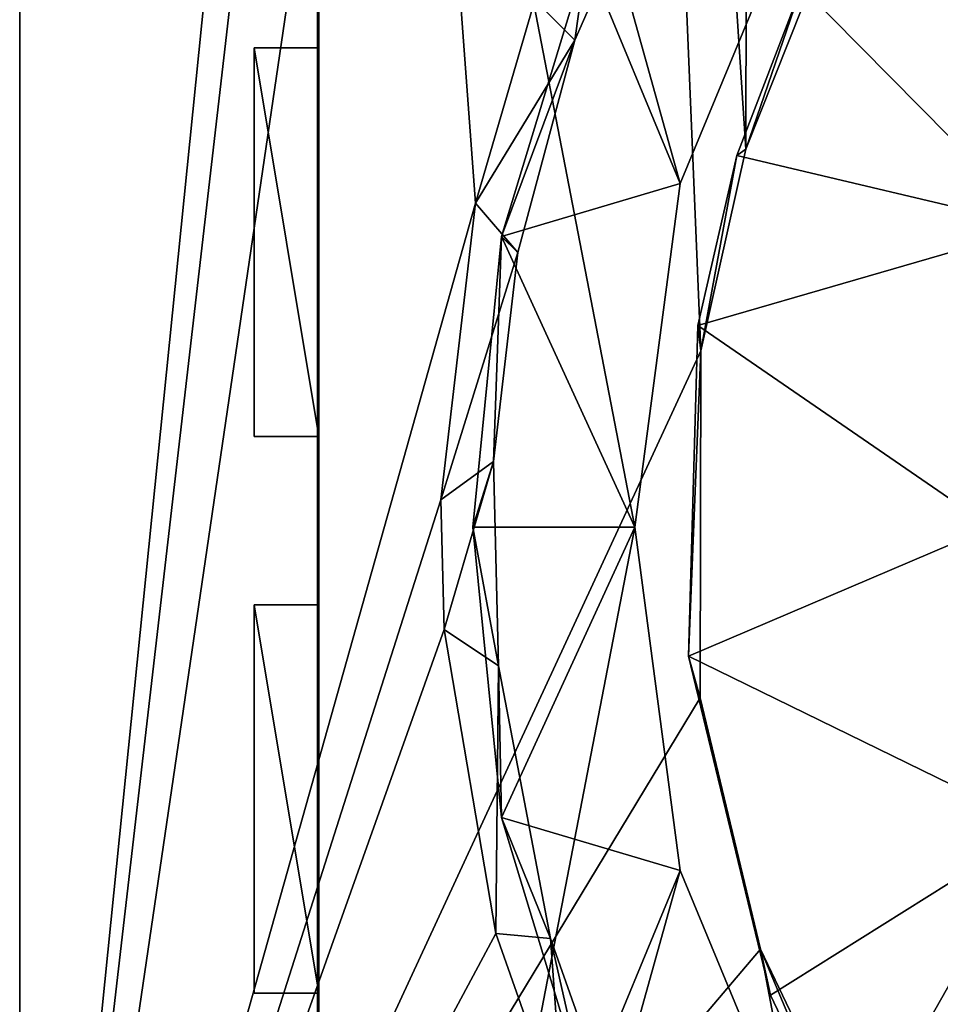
# Model space of a CAD drawing. Header units: metres. Extents: x 1237 to 1550, y -594 to -383.
# Tile 24 of 47: x 1479.81 to 1486.92, y -506.48 to -498.88. Entities that reach past the tile are written whole.
import ezdxf

# ---------------------------------------------------------------- set-up
doc = ezdxf.new("R2010")
doc.units = ezdxf.units.M

msp = doc.modelspace()

# ---------------------------------------------------------------- linework, layer by layer
at = {"layer": 'None'}
for points in [[(1479.814331, -452.797882, 103), (1479.814331, -512.797913, 103), (1479.814331, -452.797882, 130)], [(1479.814331, -512.797913, 103), (1479.814331, -512.797913, 130), (1479.814331, -452.797882, 130)], [(1479.814331, -512.797913, 130), (1483.333618, -500.29657, 130), (1479.814331, -452.797882, 130)], [(1483.333618, -500.29657, 130), (1483.791748, -498.727783, 130), (1479.814331, -452.797882, 130)], [(1479.814331, -452.797882, 103), (1483.324951, -478.08548, 103), (1479.814331, -512.797913, 103)], [(1483.324951, -478.08548, 103), (1483.580322, -480.225983, 103), (1479.814331, -512.797913, 103)], [(1479.814331, -512.797913, 103), (1483.580322, -480.225983, 103), (1484.282349, -482.399384, 103)], [(1484.282349, -482.399384, 103), (1485.073975, -501.436981, 103), (1479.814331, -512.797913, 103)], [(1485.451538, -484.463928, 103), (1485.422241, -499.8797, 103), (1484.282349, -482.399384, 103)], [(1485.422241, -499.8797, 103), (1485.073975, -501.436981, 103), (1484.282349, -482.399384, 103)], [(1485.451538, -484.463928, 103), (1485.96814, -498.499969, 103), (1485.422241, -499.8797, 103)], [(1482.114258, -490.0979, 325), (1482.124268, -490.0979, 325), (1482.114258, -515.497925, 325)], [(1482.124268, -490.0979, 325), (1482.124268, -515.497925, 325), (1482.114258, -515.497925, 325)], [(1482.114258, -490.0979, 270), (1482.114258, -515.497925, 270), (1482.124268, -490.0979, 270)], [(1482.114258, -515.497925, 270), (1482.124268, -515.497925, 270), (1482.124268, -490.0979, 270)], [(1482.114258, -490.0979, 270), (1482.114258, -490.0979, 135), (1482.114258, -515.497925, 270)], [(1482.114258, -490.0979, 135), (1482.114258, -515.497925, 135), (1482.114258, -515.497925, 270)], [(1482.114258, -515.497925, 325), (1482.114258, -515.497925, 336), (1482.114258, -490.0979, 325)], [(1482.114258, -515.497925, 336), (1482.114258, -490.0979, 336), (1482.114258, -490.0979, 325)], [(1507.514282, -490.0979, 336), (1482.114258, -490.0979, 336), (1507.514282, -515.497925, 336)], [(1482.114258, -490.0979, 336), (1482.114258, -515.497925, 336), (1507.514282, -515.497925, 336)], [(1485.9375, -497.672882, 135), (1484.913574, -500.144989, 135), (1482.114258, -490.0979, 135)], [(1484.913574, -500.144989, 135), (1484.564331, -502.797882, 135), (1482.114258, -490.0979, 135)], [(1482.114258, -490.0979, 135), (1484.564331, -502.797882, 135), (1482.114258, -515.497925, 135)], [(1482.124268, -515.497925, 270), (1482.124268, -502.0979, 274), (1482.124268, -490.0979, 270)], [(1482.124268, -502.0979, 274), (1482.124268, -499.0979, 274), (1482.124268, -490.0979, 270)], [(1482.124268, -490.0979, 270), (1482.124268, -499.0979, 274), (1482.124268, -497.797882, 274)], [(1482.124268, -499.0979, 322), (1482.124268, -502.0979, 322), (1482.124268, -490.0979, 325)], [(1482.124268, -502.0979, 322), (1482.124268, -503.397888, 322), (1482.124268, -490.0979, 325)], [(1482.124268, -490.0979, 325), (1482.124268, -503.397888, 322), (1482.124268, -515.497925, 325)], [(1482.124268, -497.797882, 322), (1482.124268, -499.0979, 322), (1482.124268, -490.0979, 325)], [(1484.100342, -499.039093, 129.624344), (1484.809204, -497.430115, 129.624344), (1483.791748, -498.727783, 130)], [(1484.100342, -499.039093, 129.624344), (1484.189697, -498.397034, 134), (1484.809204, -497.430115, 129.624344)], [(1485.9375, -497.672882, 134), (1484.189697, -498.397034, 134), (1484.913574, -500.144989, 134)], [(1485.9375, -497.672882, 134), (1484.913574, -500.144989, 134), (1485.9375, -497.672882, 135)], [(1484.913574, -500.144989, 134), (1484.913574, -500.144989, 135), (1485.9375, -497.672882, 135)], [(1482.124268, -499.0979, 274), (1482.124268, -497.797882, 277), (1482.124268, -497.797882, 274)], [(1482.124268, -499.0979, 294), (1482.124268, -497.797882, 294), (1482.124268, -499.0979, 292)], [(1482.124268, -499.0979, 292), (1482.124268, -497.797882, 294), (1482.124268, -497.797882, 292)], [(1482.124268, -499.0979, 274), (1482.124268, -499.0979, 277), (1482.124268, -497.797882, 277)], [(1482.124268, -499.0979, 277), (1482.124268, -497.797882, 279), (1482.124268, -497.797882, 277)], [(1482.124268, -497.797882, 279), (1482.124268, -499.0979, 277), (1482.124268, -499.0979, 279)], [(1482.124268, -497.797882, 279), (1482.124268, -499.0979, 279), (1482.124268, -497.797882, 282)], [(1482.124268, -499.0979, 279), (1482.124268, -499.0979, 282), (1482.124268, -497.797882, 282)], [(1482.124268, -497.797882, 282), (1482.124268, -499.0979, 282), (1482.124268, -497.797882, 284)], [(1482.124268, -499.0979, 282), (1482.124268, -499.0979, 284), (1482.124268, -497.797882, 284)], [(1482.124268, -497.797882, 284), (1482.124268, -499.0979, 284), (1482.124268, -497.797882, 287)], [(1482.124268, -499.0979, 284), (1482.124268, -499.0979, 287), (1482.124268, -497.797882, 287)], [(1482.124268, -497.797882, 287), (1482.124268, -499.0979, 287), (1482.124268, -497.797882, 289)], [(1482.124268, -499.0979, 287), (1482.124268, -499.0979, 289), (1482.124268, -497.797882, 289)], [(1482.124268, -497.797882, 289), (1482.124268, -499.0979, 289), (1482.124268, -497.797882, 292)], [(1482.124268, -499.0979, 289), (1482.124268, -499.0979, 292), (1482.124268, -497.797882, 292)], [(1482.124268, -497.797882, 294), (1482.124268, -499.0979, 294), (1482.124268, -497.797882, 297)], [(1482.124268, -499.0979, 294), (1482.124268, -499.0979, 297), (1482.124268, -497.797882, 297)], [(1482.124268, -497.797882, 297), (1482.124268, -499.0979, 297), (1482.124268, -497.797882, 299)], [(1482.124268, -499.0979, 297), (1482.124268, -499.0979, 299), (1482.124268, -497.797882, 299)], [(1482.124268, -497.797882, 299), (1482.124268, -499.0979, 299), (1482.124268, -497.797882, 302)], [(1482.124268, -499.0979, 299), (1482.124268, -499.0979, 302), (1482.124268, -497.797882, 302)], [(1482.124268, -497.797882, 302), (1482.124268, -499.0979, 302), (1482.124268, -497.797882, 304)], [(1482.124268, -499.0979, 302), (1482.124268, -499.0979, 304), (1482.124268, -497.797882, 304)], [(1482.124268, -497.797882, 304), (1482.124268, -499.0979, 304), (1482.124268, -497.797882, 307)], [(1482.124268, -499.0979, 304), (1482.124268, -499.0979, 307), (1482.124268, -497.797882, 307)], [(1482.124268, -497.797882, 307), (1482.124268, -499.0979, 307), (1482.124268, -497.797882, 309)], [(1482.124268, -499.0979, 307), (1482.124268, -499.0979, 309), (1482.124268, -497.797882, 309)], [(1482.124268, -497.797882, 309), (1482.124268, -499.0979, 309), (1482.124268, -497.797882, 312)], [(1482.124268, -499.0979, 309), (1482.124268, -499.0979, 312), (1482.124268, -497.797882, 312)], [(1482.124268, -497.797882, 312), (1482.124268, -499.0979, 312), (1482.124268, -497.797882, 314)], [(1482.124268, -499.0979, 312), (1482.124268, -499.0979, 314), (1482.124268, -497.797882, 314)], [(1482.124268, -497.797882, 314), (1482.124268, -499.0979, 314), (1482.124268, -497.797882, 317)], [(1482.124268, -499.0979, 314), (1482.124268, -499.0979, 317), (1482.124268, -497.797882, 317)], [(1482.124268, -497.797882, 317), (1482.124268, -499.0979, 317), (1482.124268, -497.797882, 319)], [(1482.124268, -499.0979, 317), (1482.124268, -499.0979, 319), (1482.124268, -497.797882, 319)], [(1482.124268, -497.797882, 319), (1482.124268, -499.0979, 319), (1482.124268, -497.797882, 322)], [(1482.124268, -499.0979, 319), (1482.124268, -499.0979, 322), (1482.124268, -497.797882, 322)], [(1484.189697, -498.397034, 134), (1483.535278, -500.554352, 134), (1484.913574, -500.144989, 134)], [(1483.535278, -500.554352, 134), (1484.189697, -498.397034, 134), (1484.100342, -499.039093, 129.624344)], [(1487.681396, -500.480255, 104), (1485.85022, -498.626038, 104), (1488.746704, -498.389496, 104)], [(1485.96814, -498.499969, 103), (1485.85022, -498.626038, 104), (1485.422241, -499.8797, 103)], [(1485.85022, -498.626038, 104), (1485.352295, -499.929047, 104), (1485.422241, -499.8797, 103)], [(1487.681396, -500.480255, 104), (1485.352295, -499.929047, 104), (1485.85022, -498.626038, 104)], [(1483.333618, -500.29657, 130), (1484.100342, -499.039093, 129.624344), (1483.791748, -498.727783, 130)], [(1483.659668, -500.678711, 129.624344), (1484.100342, -499.039093, 129.624344), (1483.333618, -500.29657, 130)], [(1483.659668, -500.678711, 129.624344), (1483.535278, -500.554352, 134), (1484.100342, -499.039093, 129.624344)], [(1481.624268, -502.0979, 274), (1481.624268, -499.0979, 274), (1482.124268, -502.0979, 274)], [(1481.624268, -499.0979, 274), (1482.124268, -499.0979, 274), (1482.124268, -502.0979, 274)], [(1481.624268, -499.0979, 277), (1482.124268, -499.0979, 277), (1481.624268, -499.0979, 274)], [(1482.124268, -499.0979, 277), (1482.124268, -499.0979, 274), (1481.624268, -499.0979, 274)], [(1481.624268, -502.0979, 277), (1482.124268, -502.0979, 277), (1481.624268, -499.0979, 277)], [(1482.124268, -502.0979, 277), (1482.124268, -499.0979, 277), (1481.624268, -499.0979, 277)], [(1481.624268, -502.0979, 277), (1481.624268, -499.0979, 277), (1481.624268, -502.0979, 274)], [(1481.624268, -499.0979, 277), (1481.624268, -499.0979, 274), (1481.624268, -502.0979, 274)], [(1481.624268, -502.0979, 279), (1481.624268, -499.0979, 279), (1482.124268, -502.0979, 279)], [(1481.624268, -499.0979, 279), (1482.124268, -499.0979, 279), (1482.124268, -502.0979, 279)], [(1481.624268, -499.0979, 282), (1482.124268, -499.0979, 282), (1481.624268, -499.0979, 279)], [(1482.124268, -499.0979, 282), (1482.124268, -499.0979, 279), (1481.624268, -499.0979, 279)], [(1481.624268, -502.0979, 282), (1482.124268, -502.0979, 282), (1481.624268, -499.0979, 282)], [(1482.124268, -502.0979, 282), (1482.124268, -499.0979, 282), (1481.624268, -499.0979, 282)], [(1481.624268, -502.0979, 282), (1481.624268, -499.0979, 282), (1481.624268, -502.0979, 279)], [(1481.624268, -499.0979, 282), (1481.624268, -499.0979, 279), (1481.624268, -502.0979, 279)], [(1481.624268, -502.0979, 284), (1481.624268, -499.0979, 284), (1482.124268, -502.0979, 284)], [(1481.624268, -499.0979, 284), (1482.124268, -499.0979, 284), (1482.124268, -502.0979, 284)], [(1481.624268, -499.0979, 287), (1482.124268, -499.0979, 287), (1481.624268, -499.0979, 284)], [(1482.124268, -499.0979, 287), (1482.124268, -499.0979, 284), (1481.624268, -499.0979, 284)], [(1481.624268, -502.0979, 287), (1482.124268, -502.0979, 287), (1481.624268, -499.0979, 287)], [(1482.124268, -502.0979, 287), (1482.124268, -499.0979, 287), (1481.624268, -499.0979, 287)], [(1481.624268, -502.0979, 287), (1481.624268, -499.0979, 287), (1481.624268, -502.0979, 284)], [(1481.624268, -499.0979, 287), (1481.624268, -499.0979, 284), (1481.624268, -502.0979, 284)], [(1481.624268, -502.0979, 289), (1481.624268, -499.0979, 289), (1482.124268, -502.0979, 289)], [(1481.624268, -499.0979, 289), (1482.124268, -499.0979, 289), (1482.124268, -502.0979, 289)], [(1481.624268, -499.0979, 292), (1482.124268, -499.0979, 292), (1481.624268, -499.0979, 289)], [(1482.124268, -499.0979, 292), (1482.124268, -499.0979, 289), (1481.624268, -499.0979, 289)], [(1481.624268, -502.0979, 292), (1482.124268, -502.0979, 292), (1481.624268, -499.0979, 292)], [(1482.124268, -502.0979, 292), (1482.124268, -499.0979, 292), (1481.624268, -499.0979, 292)], [(1481.624268, -502.0979, 292), (1481.624268, -499.0979, 292), (1481.624268, -502.0979, 289)], [(1481.624268, -499.0979, 292), (1481.624268, -499.0979, 289), (1481.624268, -502.0979, 289)], [(1481.624268, -502.0979, 294), (1481.624268, -499.0979, 294), (1482.124268, -502.0979, 294)], [(1481.624268, -499.0979, 294), (1482.124268, -499.0979, 294), (1482.124268, -502.0979, 294)], [(1481.624268, -499.0979, 297), (1482.124268, -499.0979, 297), (1481.624268, -499.0979, 294)], [(1482.124268, -499.0979, 297), (1482.124268, -499.0979, 294), (1481.624268, -499.0979, 294)], [(1481.624268, -502.0979, 297), (1482.124268, -502.0979, 297), (1481.624268, -499.0979, 297)], [(1482.124268, -502.0979, 297), (1482.124268, -499.0979, 297), (1481.624268, -499.0979, 297)], [(1481.624268, -502.0979, 297), (1481.624268, -499.0979, 297), (1481.624268, -502.0979, 294)], [(1481.624268, -499.0979, 297), (1481.624268, -499.0979, 294), (1481.624268, -502.0979, 294)], [(1481.624268, -502.0979, 299), (1481.624268, -499.0979, 299), (1482.124268, -502.0979, 299)], [(1481.624268, -499.0979, 299), (1482.124268, -499.0979, 299), (1482.124268, -502.0979, 299)], [(1481.624268, -499.0979, 302), (1482.124268, -499.0979, 302), (1481.624268, -499.0979, 299)], [(1482.124268, -499.0979, 302), (1482.124268, -499.0979, 299), (1481.624268, -499.0979, 299)], [(1481.624268, -502.0979, 302), (1482.124268, -502.0979, 302), (1481.624268, -499.0979, 302)], [(1482.124268, -502.0979, 302), (1482.124268, -499.0979, 302), (1481.624268, -499.0979, 302)], [(1481.624268, -502.0979, 302), (1481.624268, -499.0979, 302), (1481.624268, -502.0979, 299)], [(1481.624268, -499.0979, 302), (1481.624268, -499.0979, 299), (1481.624268, -502.0979, 299)], [(1481.624268, -502.0979, 304), (1481.624268, -499.0979, 304), (1482.124268, -502.0979, 304)], [(1481.624268, -499.0979, 304), (1482.124268, -499.0979, 304), (1482.124268, -502.0979, 304)], [(1481.624268, -499.0979, 307), (1482.124268, -499.0979, 307), (1481.624268, -499.0979, 304)], [(1482.124268, -499.0979, 307), (1482.124268, -499.0979, 304), (1481.624268, -499.0979, 304)], [(1481.624268, -502.0979, 307), (1482.124268, -502.0979, 307), (1481.624268, -499.0979, 307)], [(1482.124268, -502.0979, 307), (1482.124268, -499.0979, 307), (1481.624268, -499.0979, 307)], [(1481.624268, -502.0979, 307), (1481.624268, -499.0979, 307), (1481.624268, -502.0979, 304)], [(1481.624268, -499.0979, 307), (1481.624268, -499.0979, 304), (1481.624268, -502.0979, 304)], [(1481.624268, -502.0979, 309), (1481.624268, -499.0979, 309), (1482.124268, -502.0979, 309)], [(1481.624268, -499.0979, 309), (1482.124268, -499.0979, 309), (1482.124268, -502.0979, 309)], [(1481.624268, -499.0979, 312), (1482.124268, -499.0979, 312), (1481.624268, -499.0979, 309)], [(1482.124268, -499.0979, 312), (1482.124268, -499.0979, 309), (1481.624268, -499.0979, 309)], [(1481.624268, -502.0979, 312), (1482.124268, -502.0979, 312), (1481.624268, -499.0979, 312)], [(1482.124268, -502.0979, 312), (1482.124268, -499.0979, 312), (1481.624268, -499.0979, 312)], [(1481.624268, -502.0979, 312), (1481.624268, -499.0979, 312), (1481.624268, -502.0979, 309)], [(1481.624268, -499.0979, 312), (1481.624268, -499.0979, 309), (1481.624268, -502.0979, 309)], [(1481.624268, -502.0979, 314), (1481.624268, -499.0979, 314), (1482.124268, -502.0979, 314)], [(1481.624268, -499.0979, 314), (1482.124268, -499.0979, 314), (1482.124268, -502.0979, 314)], [(1481.624268, -499.0979, 317), (1482.124268, -499.0979, 317), (1481.624268, -499.0979, 314)], [(1482.124268, -499.0979, 317), (1482.124268, -499.0979, 314), (1481.624268, -499.0979, 314)], [(1481.624268, -502.0979, 317), (1482.124268, -502.0979, 317), (1481.624268, -499.0979, 317)], [(1482.124268, -502.0979, 317), (1482.124268, -499.0979, 317), (1481.624268, -499.0979, 317)], [(1481.624268, -502.0979, 317), (1481.624268, -499.0979, 317), (1481.624268, -502.0979, 314)], [(1481.624268, -499.0979, 317), (1481.624268, -499.0979, 314), (1481.624268, -502.0979, 314)], [(1481.624268, -502.0979, 319), (1481.624268, -499.0979, 319), (1482.124268, -502.0979, 319)], [(1481.624268, -499.0979, 319), (1482.124268, -499.0979, 319), (1482.124268, -502.0979, 319)], [(1481.624268, -499.0979, 322), (1482.124268, -499.0979, 322), (1481.624268, -499.0979, 319)], [(1482.124268, -499.0979, 322), (1482.124268, -499.0979, 319), (1481.624268, -499.0979, 319)], [(1481.624268, -502.0979, 322), (1482.124268, -502.0979, 322), (1481.624268, -499.0979, 322)], [(1482.124268, -502.0979, 322), (1482.124268, -499.0979, 322), (1481.624268, -499.0979, 322)], [(1481.624268, -502.0979, 322), (1481.624268, -499.0979, 322), (1481.624268, -502.0979, 319)], [(1481.624268, -499.0979, 322), (1481.624268, -499.0979, 319), (1481.624268, -502.0979, 319)], [(1482.124268, -502.0979, 294), (1482.124268, -499.0979, 294), (1482.124268, -502.0979, 292)], [(1482.124268, -502.0979, 292), (1482.124268, -499.0979, 294), (1482.124268, -499.0979, 292)], [(1482.124268, -499.0979, 277), (1482.124268, -502.0979, 277), (1482.124268, -499.0979, 279)], [(1482.124268, -499.0979, 279), (1482.124268, -502.0979, 277), (1482.124268, -502.0979, 279)], [(1482.124268, -499.0979, 282), (1482.124268, -502.0979, 282), (1482.124268, -499.0979, 284)], [(1482.124268, -502.0979, 282), (1482.124268, -502.0979, 284), (1482.124268, -499.0979, 284)], [(1482.124268, -499.0979, 287), (1482.124268, -502.0979, 287), (1482.124268, -499.0979, 289)], [(1482.124268, -502.0979, 287), (1482.124268, -502.0979, 289), (1482.124268, -499.0979, 289)], [(1482.124268, -499.0979, 297), (1482.124268, -502.0979, 297), (1482.124268, -499.0979, 299)], [(1482.124268, -502.0979, 297), (1482.124268, -502.0979, 299), (1482.124268, -499.0979, 299)], [(1482.124268, -499.0979, 302), (1482.124268, -502.0979, 302), (1482.124268, -499.0979, 304)], [(1482.124268, -502.0979, 302), (1482.124268, -502.0979, 304), (1482.124268, -499.0979, 304)], [(1482.124268, -499.0979, 307), (1482.124268, -502.0979, 307), (1482.124268, -499.0979, 309)], [(1482.124268, -502.0979, 307), (1482.124268, -502.0979, 309), (1482.124268, -499.0979, 309)], [(1482.124268, -499.0979, 312), (1482.124268, -502.0979, 312), (1482.124268, -499.0979, 314)], [(1482.124268, -502.0979, 312), (1482.124268, -502.0979, 314), (1482.124268, -499.0979, 314)], [(1482.124268, -499.0979, 317), (1482.124268, -502.0979, 317), (1482.124268, -499.0979, 319)], [(1482.124268, -502.0979, 317), (1482.124268, -502.0979, 319), (1482.124268, -499.0979, 319)], [(1485.422241, -499.8797, 103), (1485.352295, -499.929047, 104), (1485.073975, -501.436981, 103)], [(1485.352295, -499.929047, 104), (1485.050049, -501.242218, 104), (1485.073975, -501.436981, 103)], [(1485.050049, -501.242218, 104), (1485.352295, -499.929047, 104), (1487.681396, -500.480255, 104)], [(1484.913574, -500.144989, 134), (1483.535278, -500.554352, 134), (1484.564331, -502.797882, 134)], [(1484.913574, -500.144989, 134), (1484.564331, -502.797882, 134), (1484.913574, -500.144989, 135)], [(1484.564331, -502.797882, 134), (1484.564331, -502.797882, 135), (1484.913574, -500.144989, 135)], [(1483.066162, -502.587799, 130), (1483.333618, -500.29657, 130), (1479.814331, -512.797913, 130)], [(1483.066162, -502.587799, 130), (1483.659668, -500.678711, 129.624344), (1483.333618, -500.29657, 130)], [(1487.314331, -502.797882, 104), (1485.050049, -501.242218, 104), (1487.681396, -500.480255, 104)], [(1483.535278, -500.554352, 134), (1483.314331, -502.797882, 134), (1484.564331, -502.797882, 134)], [(1483.314331, -502.797882, 134), (1483.535278, -500.554352, 134), (1483.471558, -502.290314, 129.624344)], [(1483.535278, -500.554352, 134), (1483.659668, -500.678711, 129.624344), (1483.471558, -502.290314, 129.624344)], [(1483.471558, -502.290314, 129.624344), (1483.659668, -500.678711, 129.624344), (1483.066162, -502.587799, 130)], [(1485.073975, -501.436981, 103), (1485.050049, -501.242218, 104), (1484.977173, -503.794098, 104)], [(1484.977173, -503.794098, 104), (1485.050049, -501.242218, 104), (1487.314331, -502.797882, 104)], [(1485.073975, -501.436981, 103), (1485.068115, -504.11676, 103), (1479.814331, -512.797913, 103)], [(1484.977173, -503.794098, 104), (1485.068115, -504.11676, 103), (1485.073975, -501.436981, 103)], [(1481.624268, -502.0979, 277), (1481.624268, -502.0979, 274), (1482.124268, -502.0979, 277)], [(1481.624268, -502.0979, 274), (1482.124268, -502.0979, 274), (1482.124268, -502.0979, 277)], [(1481.624268, -502.0979, 282), (1481.624268, -502.0979, 279), (1482.124268, -502.0979, 282)], [(1481.624268, -502.0979, 279), (1482.124268, -502.0979, 279), (1482.124268, -502.0979, 282)], [(1481.624268, -502.0979, 287), (1481.624268, -502.0979, 284), (1482.124268, -502.0979, 287)], [(1481.624268, -502.0979, 284), (1482.124268, -502.0979, 284), (1482.124268, -502.0979, 287)], [(1481.624268, -502.0979, 292), (1481.624268, -502.0979, 289), (1482.124268, -502.0979, 292)], [(1481.624268, -502.0979, 289), (1482.124268, -502.0979, 289), (1482.124268, -502.0979, 292)], [(1481.624268, -502.0979, 297), (1481.624268, -502.0979, 294), (1482.124268, -502.0979, 297)], [(1481.624268, -502.0979, 294), (1482.124268, -502.0979, 294), (1482.124268, -502.0979, 297)], [(1481.624268, -502.0979, 302), (1481.624268, -502.0979, 299), (1482.124268, -502.0979, 302)], [(1481.624268, -502.0979, 299), (1482.124268, -502.0979, 299), (1482.124268, -502.0979, 302)], [(1481.624268, -502.0979, 307), (1481.624268, -502.0979, 304), (1482.124268, -502.0979, 307)], [(1481.624268, -502.0979, 304), (1482.124268, -502.0979, 304), (1482.124268, -502.0979, 307)], [(1481.624268, -502.0979, 312), (1481.624268, -502.0979, 309), (1482.124268, -502.0979, 312)], [(1481.624268, -502.0979, 309), (1482.124268, -502.0979, 309), (1482.124268, -502.0979, 312)], [(1481.624268, -502.0979, 317), (1481.624268, -502.0979, 314), (1482.124268, -502.0979, 317)], [(1481.624268, -502.0979, 314), (1482.124268, -502.0979, 314), (1482.124268, -502.0979, 317)], [(1481.624268, -502.0979, 322), (1481.624268, -502.0979, 319), (1482.124268, -502.0979, 322)], [(1481.624268, -502.0979, 319), (1482.124268, -502.0979, 319), (1482.124268, -502.0979, 322)], [(1482.124268, -503.397888, 274), (1482.124268, -502.0979, 274), (1482.124268, -515.497925, 270)], [(1482.124268, -503.397888, 294), (1482.124268, -502.0979, 294), (1482.124268, -503.397888, 292)], [(1482.124268, -503.397888, 292), (1482.124268, -502.0979, 294), (1482.124268, -502.0979, 292)], [(1482.124268, -502.0979, 274), (1482.124268, -503.397888, 274), (1482.124268, -502.0979, 277)], [(1482.124268, -503.397888, 274), (1482.124268, -503.397888, 277), (1482.124268, -502.0979, 277)], [(1482.124268, -502.0979, 277), (1482.124268, -503.397888, 277), (1482.124268, -502.0979, 279)], [(1482.124268, -503.397888, 277), (1482.124268, -503.397888, 279), (1482.124268, -502.0979, 279)], [(1482.124268, -502.0979, 279), (1482.124268, -503.397888, 279), (1482.124268, -502.0979, 282)], [(1482.124268, -503.397888, 279), (1482.124268, -503.397888, 282), (1482.124268, -502.0979, 282)], [(1482.124268, -502.0979, 282), (1482.124268, -503.397888, 282), (1482.124268, -502.0979, 284)], [(1482.124268, -503.397888, 282), (1482.124268, -503.397888, 284), (1482.124268, -502.0979, 284)], [(1482.124268, -502.0979, 284), (1482.124268, -503.397888, 284), (1482.124268, -502.0979, 287)], [(1482.124268, -503.397888, 284), (1482.124268, -503.397888, 287), (1482.124268, -502.0979, 287)], [(1482.124268, -502.0979, 287), (1482.124268, -503.397888, 287), (1482.124268, -502.0979, 289)], [(1482.124268, -503.397888, 287), (1482.124268, -503.397888, 289), (1482.124268, -502.0979, 289)], [(1482.124268, -502.0979, 289), (1482.124268, -503.397888, 289), (1482.124268, -502.0979, 292)], [(1482.124268, -503.397888, 289), (1482.124268, -503.397888, 292), (1482.124268, -502.0979, 292)], [(1482.124268, -502.0979, 294), (1482.124268, -503.397888, 294), (1482.124268, -502.0979, 297)], [(1482.124268, -503.397888, 294), (1482.124268, -503.397888, 297), (1482.124268, -502.0979, 297)], [(1482.124268, -502.0979, 297), (1482.124268, -503.397888, 297), (1482.124268, -502.0979, 299)], [(1482.124268, -503.397888, 297), (1482.124268, -503.397888, 299), (1482.124268, -502.0979, 299)], [(1482.124268, -502.0979, 299), (1482.124268, -503.397888, 299), (1482.124268, -502.0979, 302)], [(1482.124268, -503.397888, 299), (1482.124268, -503.397888, 302), (1482.124268, -502.0979, 302)], [(1482.124268, -502.0979, 302), (1482.124268, -503.397888, 302), (1482.124268, -502.0979, 304)], [(1482.124268, -503.397888, 302), (1482.124268, -503.397888, 304), (1482.124268, -502.0979, 304)], [(1482.124268, -502.0979, 304), (1482.124268, -503.397888, 304), (1482.124268, -502.0979, 307)], [(1482.124268, -503.397888, 304), (1482.124268, -503.397888, 307), (1482.124268, -502.0979, 307)], [(1482.124268, -502.0979, 307), (1482.124268, -503.397888, 307), (1482.124268, -502.0979, 309)], [(1482.124268, -503.397888, 307), (1482.124268, -503.397888, 309), (1482.124268, -502.0979, 309)], [(1482.124268, -502.0979, 309), (1482.124268, -503.397888, 309), (1482.124268, -502.0979, 312)], [(1482.124268, -503.397888, 309), (1482.124268, -503.397888, 312), (1482.124268, -502.0979, 312)], [(1482.124268, -502.0979, 312), (1482.124268, -503.397888, 312), (1482.124268, -502.0979, 314)], [(1482.124268, -503.397888, 312), (1482.124268, -503.397888, 314), (1482.124268, -502.0979, 314)], [(1482.124268, -502.0979, 314), (1482.124268, -503.397888, 314), (1482.124268, -502.0979, 317)], [(1482.124268, -503.397888, 314), (1482.124268, -503.397888, 317), (1482.124268, -502.0979, 317)], [(1482.124268, -502.0979, 317), (1482.124268, -503.397888, 317), (1482.124268, -502.0979, 319)], [(1482.124268, -503.397888, 317), (1482.124268, -503.397888, 319), (1482.124268, -502.0979, 319)], [(1482.124268, -502.0979, 319), (1482.124268, -503.397888, 319), (1482.124268, -502.0979, 322)], [(1482.124268, -503.397888, 319), (1482.124268, -503.397888, 322), (1482.124268, -502.0979, 322)], [(1483.090942, -503.588379, 130), (1483.471558, -502.290314, 129.624344), (1483.066162, -502.587799, 130)], [(1483.510864, -503.869354, 129.624344), (1483.471558, -502.290314, 129.624344), (1483.090942, -503.588379, 130)], [(1483.314331, -502.797882, 134), (1483.471558, -502.290314, 129.624344), (1483.510864, -503.869354, 129.624344)], [(1483.090942, -503.588379, 130), (1483.066162, -502.587799, 130), (1479.814331, -512.797913, 130)], [(1484.564331, -502.797882, 135), (1484.913574, -505.450806, 135), (1482.114258, -515.497925, 135)], [(1484.564331, -502.797882, 134), (1483.314331, -502.797882, 134), (1483.535278, -505.041443, 134)], [(1483.535278, -505.041443, 134), (1483.314331, -502.797882, 134), (1483.510864, -503.869354, 129.624344)], [(1484.564331, -502.797882, 134), (1483.535278, -505.041443, 134), (1484.913574, -505.450806, 134)], [(1484.564331, -502.797882, 134), (1484.913574, -505.450806, 134), (1484.564331, -502.797882, 135)], [(1484.913574, -505.450806, 134), (1484.913574, -505.450806, 135), (1484.564331, -502.797882, 135)], [(1487.681396, -505.115509, 104), (1484.977173, -503.794098, 104), (1487.314331, -502.797882, 104)], [(1481.624268, -506.397888, 274), (1481.624268, -503.397888, 274), (1482.124268, -506.397888, 274)], [(1481.624268, -503.397888, 274), (1482.124268, -503.397888, 274), (1482.124268, -506.397888, 274)], [(1481.624268, -503.397888, 277), (1482.124268, -503.397888, 277), (1481.624268, -503.397888, 274)], [(1482.124268, -503.397888, 277), (1482.124268, -503.397888, 274), (1481.624268, -503.397888, 274)], [(1481.624268, -506.397888, 277), (1482.124268, -506.397888, 277), (1481.624268, -503.397888, 277)], [(1482.124268, -506.397888, 277), (1482.124268, -503.397888, 277), (1481.624268, -503.397888, 277)], [(1481.624268, -506.397888, 277), (1481.624268, -503.397888, 277), (1481.624268, -506.397888, 274)], [(1481.624268, -503.397888, 277), (1481.624268, -503.397888, 274), (1481.624268, -506.397888, 274)], [(1481.624268, -506.397888, 279), (1481.624268, -503.397888, 279), (1482.124268, -506.397888, 279)], [(1481.624268, -503.397888, 279), (1482.124268, -503.397888, 279), (1482.124268, -506.397888, 279)], [(1481.624268, -503.397888, 282), (1482.124268, -503.397888, 282), (1481.624268, -503.397888, 279)], [(1482.124268, -503.397888, 282), (1482.124268, -503.397888, 279), (1481.624268, -503.397888, 279)], [(1481.624268, -506.397888, 282), (1482.124268, -506.397888, 282), (1481.624268, -503.397888, 282)], [(1482.124268, -506.397888, 282), (1482.124268, -503.397888, 282), (1481.624268, -503.397888, 282)], [(1481.624268, -506.397888, 282), (1481.624268, -503.397888, 282), (1481.624268, -506.397888, 279)], [(1481.624268, -503.397888, 282), (1481.624268, -503.397888, 279), (1481.624268, -506.397888, 279)], [(1481.624268, -506.397888, 284), (1481.624268, -503.397888, 284), (1482.124268, -506.397888, 284)], [(1481.624268, -503.397888, 284), (1482.124268, -503.397888, 284), (1482.124268, -506.397888, 284)], [(1481.624268, -503.397888, 287), (1482.124268, -503.397888, 287), (1481.624268, -503.397888, 284)], [(1482.124268, -503.397888, 287), (1482.124268, -503.397888, 284), (1481.624268, -503.397888, 284)], [(1481.624268, -506.397888, 287), (1482.124268, -506.397888, 287), (1481.624268, -503.397888, 287)], [(1482.124268, -506.397888, 287), (1482.124268, -503.397888, 287), (1481.624268, -503.397888, 287)], [(1481.624268, -506.397888, 287), (1481.624268, -503.397888, 287), (1481.624268, -506.397888, 284)], [(1481.624268, -503.397888, 287), (1481.624268, -503.397888, 284), (1481.624268, -506.397888, 284)], [(1481.624268, -506.397888, 289), (1481.624268, -503.397888, 289), (1482.124268, -506.397888, 289)], [(1481.624268, -503.397888, 289), (1482.124268, -503.397888, 289), (1482.124268, -506.397888, 289)], [(1481.624268, -503.397888, 292), (1482.124268, -503.397888, 292), (1481.624268, -503.397888, 289)], [(1482.124268, -503.397888, 292), (1482.124268, -503.397888, 289), (1481.624268, -503.397888, 289)], [(1481.624268, -506.397888, 292), (1482.124268, -506.397888, 292), (1481.624268, -503.397888, 292)], [(1482.124268, -506.397888, 292), (1482.124268, -503.397888, 292), (1481.624268, -503.397888, 292)], [(1481.624268, -506.397888, 292), (1481.624268, -503.397888, 292), (1481.624268, -506.397888, 289)], [(1481.624268, -503.397888, 292), (1481.624268, -503.397888, 289), (1481.624268, -506.397888, 289)], [(1481.624268, -506.397888, 294), (1481.624268, -503.397888, 294), (1482.124268, -506.397888, 294)], [(1481.624268, -503.397888, 294), (1482.124268, -503.397888, 294), (1482.124268, -506.397888, 294)], [(1481.624268, -503.397888, 297), (1482.124268, -503.397888, 297), (1481.624268, -503.397888, 294)], [(1482.124268, -503.397888, 297), (1482.124268, -503.397888, 294), (1481.624268, -503.397888, 294)], [(1481.624268, -506.397888, 297), (1482.124268, -506.397888, 297), (1481.624268, -503.397888, 297)], [(1482.124268, -506.397888, 297), (1482.124268, -503.397888, 297), (1481.624268, -503.397888, 297)], [(1481.624268, -506.397888, 297), (1481.624268, -503.397888, 297), (1481.624268, -506.397888, 294)], [(1481.624268, -503.397888, 297), (1481.624268, -503.397888, 294), (1481.624268, -506.397888, 294)], [(1481.624268, -506.397888, 299), (1481.624268, -503.397888, 299), (1482.124268, -506.397888, 299)], [(1481.624268, -503.397888, 299), (1482.124268, -503.397888, 299), (1482.124268, -506.397888, 299)], [(1481.624268, -503.397888, 302), (1482.124268, -503.397888, 302), (1481.624268, -503.397888, 299)], [(1482.124268, -503.397888, 302), (1482.124268, -503.397888, 299), (1481.624268, -503.397888, 299)], [(1481.624268, -506.397888, 302), (1482.124268, -506.397888, 302), (1481.624268, -503.397888, 302)], [(1482.124268, -506.397888, 302), (1482.124268, -503.397888, 302), (1481.624268, -503.397888, 302)], [(1481.624268, -506.397888, 302), (1481.624268, -503.397888, 302), (1481.624268, -506.397888, 299)], [(1481.624268, -503.397888, 302), (1481.624268, -503.397888, 299), (1481.624268, -506.397888, 299)], [(1481.624268, -506.397888, 304), (1481.624268, -503.397888, 304), (1482.124268, -506.397888, 304)], [(1481.624268, -503.397888, 304), (1482.124268, -503.397888, 304), (1482.124268, -506.397888, 304)], [(1481.624268, -503.397888, 307), (1482.124268, -503.397888, 307), (1481.624268, -503.397888, 304)], [(1482.124268, -503.397888, 307), (1482.124268, -503.397888, 304), (1481.624268, -503.397888, 304)], [(1481.624268, -506.397888, 307), (1482.124268, -506.397888, 307), (1481.624268, -503.397888, 307)], [(1482.124268, -506.397888, 307), (1482.124268, -503.397888, 307), (1481.624268, -503.397888, 307)], [(1481.624268, -506.397888, 307), (1481.624268, -503.397888, 307), (1481.624268, -506.397888, 304)], [(1481.624268, -503.397888, 307), (1481.624268, -503.397888, 304), (1481.624268, -506.397888, 304)], [(1481.624268, -506.397888, 309), (1481.624268, -503.397888, 309), (1482.124268, -506.397888, 309)], [(1481.624268, -503.397888, 309), (1482.124268, -503.397888, 309), (1482.124268, -506.397888, 309)], [(1481.624268, -503.397888, 312), (1482.124268, -503.397888, 312), (1481.624268, -503.397888, 309)], [(1482.124268, -503.397888, 312), (1482.124268, -503.397888, 309), (1481.624268, -503.397888, 309)], [(1481.624268, -506.397888, 312), (1482.124268, -506.397888, 312), (1481.624268, -503.397888, 312)], [(1482.124268, -506.397888, 312), (1482.124268, -503.397888, 312), (1481.624268, -503.397888, 312)], [(1481.624268, -506.397888, 312), (1481.624268, -503.397888, 312), (1481.624268, -506.397888, 309)], [(1481.624268, -503.397888, 312), (1481.624268, -503.397888, 309), (1481.624268, -506.397888, 309)], [(1481.624268, -506.397888, 314), (1481.624268, -503.397888, 314), (1482.124268, -506.397888, 314)], [(1481.624268, -503.397888, 314), (1482.124268, -503.397888, 314), (1482.124268, -506.397888, 314)], [(1481.624268, -503.397888, 317), (1482.124268, -503.397888, 317), (1481.624268, -503.397888, 314)], [(1482.124268, -503.397888, 317), (1482.124268, -503.397888, 314), (1481.624268, -503.397888, 314)], [(1481.624268, -506.397888, 317), (1482.124268, -506.397888, 317), (1481.624268, -503.397888, 317)], [(1482.124268, -506.397888, 317), (1482.124268, -503.397888, 317), (1481.624268, -503.397888, 317)], [(1481.624268, -506.397888, 317), (1481.624268, -503.397888, 317), (1481.624268, -506.397888, 314)], [(1481.624268, -503.397888, 317), (1481.624268, -503.397888, 314), (1481.624268, -506.397888, 314)], [(1481.624268, -506.397888, 319), (1481.624268, -503.397888, 319), (1482.124268, -506.397888, 319)], [(1481.624268, -503.397888, 319), (1482.124268, -503.397888, 319), (1482.124268, -506.397888, 319)], [(1481.624268, -503.397888, 322), (1482.124268, -503.397888, 322), (1481.624268, -503.397888, 319)], [(1482.124268, -503.397888, 322), (1482.124268, -503.397888, 319), (1481.624268, -503.397888, 319)], [(1481.624268, -506.397888, 322), (1482.124268, -506.397888, 322), (1481.624268, -503.397888, 322)], [(1482.124268, -506.397888, 322), (1482.124268, -503.397888, 322), (1481.624268, -503.397888, 322)], [(1481.624268, -506.397888, 322), (1481.624268, -503.397888, 322), (1481.624268, -506.397888, 319)], [(1481.624268, -503.397888, 322), (1481.624268, -503.397888, 319), (1481.624268, -506.397888, 319)], [(1482.124268, -506.397888, 274), (1482.124268, -503.397888, 274), (1482.124268, -515.497925, 270)], [(1482.124268, -506.397888, 294), (1482.124268, -503.397888, 294), (1482.124268, -506.397888, 292)], [(1482.124268, -506.397888, 292), (1482.124268, -503.397888, 294), (1482.124268, -503.397888, 292)], [(1482.124268, -503.397888, 322), (1482.124268, -506.397888, 322), (1482.124268, -515.497925, 325)], [(1482.124268, -503.397888, 277), (1482.124268, -506.397888, 277), (1482.124268, -503.397888, 279)], [(1482.124268, -506.397888, 277), (1482.124268, -506.397888, 279), (1482.124268, -503.397888, 279)], [(1482.124268, -503.397888, 282), (1482.124268, -506.397888, 282), (1482.124268, -503.397888, 284)], [(1482.124268, -506.397888, 282), (1482.124268, -506.397888, 284), (1482.124268, -503.397888, 284)], [(1482.124268, -503.397888, 287), (1482.124268, -506.397888, 287), (1482.124268, -503.397888, 289)], [(1482.124268, -506.397888, 287), (1482.124268, -506.397888, 289), (1482.124268, -503.397888, 289)], [(1482.124268, -503.397888, 297), (1482.124268, -506.397888, 297), (1482.124268, -503.397888, 299)], [(1482.124268, -506.397888, 297), (1482.124268, -506.397888, 299), (1482.124268, -503.397888, 299)], [(1482.124268, -503.397888, 302), (1482.124268, -506.397888, 302), (1482.124268, -503.397888, 304)], [(1482.124268, -506.397888, 302), (1482.124268, -506.397888, 304), (1482.124268, -503.397888, 304)], [(1482.124268, -503.397888, 307), (1482.124268, -506.397888, 307), (1482.124268, -503.397888, 309)], [(1482.124268, -506.397888, 307), (1482.124268, -506.397888, 309), (1482.124268, -503.397888, 309)], [(1482.124268, -503.397888, 312), (1482.124268, -506.397888, 312), (1482.124268, -503.397888, 314)], [(1482.124268, -506.397888, 312), (1482.124268, -506.397888, 314), (1482.124268, -503.397888, 314)], [(1482.124268, -503.397888, 317), (1482.124268, -506.397888, 317), (1482.124268, -503.397888, 319)], [(1482.124268, -506.397888, 317), (1482.124268, -506.397888, 319), (1482.124268, -503.397888, 319)], [(1483.490967, -505.935516, 130), (1483.090942, -503.588379, 130), (1479.814331, -512.797913, 130)], [(1483.490967, -505.935516, 130), (1483.510864, -503.869354, 129.624344), (1483.090942, -503.588379, 130)], [(1485.611084, -506.411896, 104), (1485.535278, -506.057892, 103), (1484.977173, -503.794098, 104)], [(1485.535278, -506.057892, 103), (1485.068115, -504.11676, 103), (1484.977173, -503.794098, 104)], [(1487.681396, -505.115509, 104), (1485.611084, -506.411896, 104), (1484.977173, -503.794098, 104)], [(1483.913818, -505.975525, 129.624344), (1483.510864, -503.869354, 129.624344), (1483.490967, -505.935516, 130)], [(1483.535278, -505.041443, 134), (1483.510864, -503.869354, 129.624344), (1483.913818, -505.975525, 129.624344)], [(1479.814331, -512.797913, 103), (1485.068115, -504.11676, 103), (1485.535278, -506.057892, 103)], [(1483.535278, -505.041443, 134), (1484.189697, -507.198761, 134), (1484.913574, -505.450806, 134)], [(1484.189697, -507.198761, 134), (1483.535278, -505.041443, 134), (1483.913818, -505.975525, 129.624344)], [(1486.222412, -507.690674, 104), (1485.611084, -506.411896, 104), (1487.681396, -505.115509, 104)], [(1488.746704, -507.206299, 104), (1486.222412, -507.690674, 104), (1487.681396, -505.115509, 104)], [(1482.114258, -515.497925, 135), (1484.913574, -505.450806, 135), (1485.9375, -507.922882, 135)], [(1484.913574, -505.450806, 134), (1484.189697, -507.198761, 134), (1485.9375, -507.922882, 134)], [(1484.913574, -505.450806, 134), (1485.9375, -507.922882, 134), (1484.913574, -505.450806, 135)], [(1485.9375, -507.922882, 134), (1485.9375, -507.922882, 135), (1484.913574, -505.450806, 135)], [(1484.017944, -507.434967, 130), (1483.490967, -505.935516, 130), (1479.814331, -512.797913, 130)], [(1484.017944, -507.434967, 130), (1483.913818, -505.975525, 129.624344), (1483.490967, -505.935516, 130)], [(1484.328613, -507.152954, 129.624344), (1483.913818, -505.975525, 129.624344), (1484.017944, -507.434967, 130)], [(1484.189697, -507.198761, 134), (1483.913818, -505.975525, 129.624344), (1484.328613, -507.152954, 129.624344)], [(1486.814331, -512.797913, 103), (1479.814331, -512.797913, 103), (1485.535278, -506.057892, 103)], [(1486.444214, -507.962128, 103), (1485.535278, -506.057892, 103), (1486.222412, -507.690674, 104)], [(1485.535278, -506.057892, 103), (1485.611084, -506.411896, 104), (1486.222412, -507.690674, 104)], [(1486.814331, -512.797913, 103), (1485.535278, -506.057892, 103), (1486.444214, -507.962128, 103)], [(1481.624268, -506.397888, 277), (1481.624268, -506.397888, 274), (1482.124268, -506.397888, 277)], [(1481.624268, -506.397888, 274), (1482.124268, -506.397888, 274), (1482.124268, -506.397888, 277)], [(1481.624268, -506.397888, 282), (1481.624268, -506.397888, 279), (1482.124268, -506.397888, 282)], [(1481.624268, -506.397888, 279), (1482.124268, -506.397888, 279), (1482.124268, -506.397888, 282)], [(1481.624268, -506.397888, 287), (1481.624268, -506.397888, 284), (1482.124268, -506.397888, 287)], [(1481.624268, -506.397888, 284), (1482.124268, -506.397888, 284), (1482.124268, -506.397888, 287)], [(1481.624268, -506.397888, 292), (1481.624268, -506.397888, 289), (1482.124268, -506.397888, 292)], [(1481.624268, -506.397888, 289), (1482.124268, -506.397888, 289), (1482.124268, -506.397888, 292)], [(1481.624268, -506.397888, 297), (1481.624268, -506.397888, 294), (1482.124268, -506.397888, 297)], [(1481.624268, -506.397888, 294), (1482.124268, -506.397888, 294), (1482.124268, -506.397888, 297)], [(1481.624268, -506.397888, 302), (1481.624268, -506.397888, 299), (1482.124268, -506.397888, 302)], [(1481.624268, -506.397888, 299), (1482.124268, -506.397888, 299), (1482.124268, -506.397888, 302)], [(1481.624268, -506.397888, 307), (1481.624268, -506.397888, 304), (1482.124268, -506.397888, 307)], [(1481.624268, -506.397888, 304), (1482.124268, -506.397888, 304), (1482.124268, -506.397888, 307)], [(1481.624268, -506.397888, 312), (1481.624268, -506.397888, 309), (1482.124268, -506.397888, 312)], [(1481.624268, -506.397888, 309), (1482.124268, -506.397888, 309), (1482.124268, -506.397888, 312)], [(1481.624268, -506.397888, 317), (1481.624268, -506.397888, 314), (1482.124268, -506.397888, 317)], [(1481.624268, -506.397888, 314), (1482.124268, -506.397888, 314), (1482.124268, -506.397888, 317)], [(1481.624268, -506.397888, 322), (1481.624268, -506.397888, 319), (1482.124268, -506.397888, 322)], [(1481.624268, -506.397888, 319), (1482.124268, -506.397888, 319), (1482.124268, -506.397888, 322)], [(1482.124268, -507.697906, 294), (1482.124268, -506.397888, 294), (1482.124268, -507.697906, 292)], [(1482.124268, -507.697906, 292), (1482.124268, -506.397888, 294), (1482.124268, -506.397888, 292)], [(1482.124268, -515.497925, 325), (1482.124268, -506.397888, 322), (1482.124268, -507.697906, 322)], [(1482.124268, -506.397888, 322), (1482.124268, -507.697906, 319), (1482.124268, -507.697906, 322)], [(1482.124268, -507.697906, 274), (1482.124268, -506.397888, 274), (1482.124268, -515.497925, 270)], [(1482.124268, -506.397888, 274), (1482.124268, -507.697906, 274), (1482.124268, -506.397888, 277)], [(1482.124268, -507.697906, 274), (1482.124268, -507.697906, 277), (1482.124268, -506.397888, 277)], [(1482.124268, -506.397888, 277), (1482.124268, -507.697906, 277), (1482.124268, -506.397888, 279)], [(1482.124268, -507.697906, 277), (1482.124268, -507.697906, 279), (1482.124268, -506.397888, 279)], [(1482.124268, -506.397888, 279), (1482.124268, -507.697906, 279), (1482.124268, -506.397888, 282)], [(1482.124268, -507.697906, 279), (1482.124268, -507.697906, 282), (1482.124268, -506.397888, 282)], [(1482.124268, -506.397888, 282), (1482.124268, -507.697906, 282), (1482.124268, -506.397888, 284)], [(1482.124268, -507.697906, 282), (1482.124268, -507.697906, 284), (1482.124268, -506.397888, 284)], [(1482.124268, -506.397888, 284), (1482.124268, -507.697906, 284), (1482.124268, -506.397888, 287)], [(1482.124268, -507.697906, 284), (1482.124268, -507.697906, 287), (1482.124268, -506.397888, 287)], [(1482.124268, -506.397888, 287), (1482.124268, -507.697906, 287), (1482.124268, -506.397888, 289)], [(1482.124268, -507.697906, 287), (1482.124268, -507.697906, 289), (1482.124268, -506.397888, 289)], [(1482.124268, -506.397888, 289), (1482.124268, -507.697906, 289), (1482.124268, -506.397888, 292)], [(1482.124268, -507.697906, 289), (1482.124268, -507.697906, 292), (1482.124268, -506.397888, 292)], [(1482.124268, -506.397888, 294), (1482.124268, -507.697906, 294), (1482.124268, -506.397888, 297)], [(1482.124268, -507.697906, 294), (1482.124268, -507.697906, 297), (1482.124268, -506.397888, 297)], [(1482.124268, -506.397888, 297), (1482.124268, -507.697906, 297), (1482.124268, -506.397888, 299)], [(1482.124268, -507.697906, 297), (1482.124268, -507.697906, 299), (1482.124268, -506.397888, 299)], [(1482.124268, -506.397888, 299), (1482.124268, -507.697906, 299), (1482.124268, -506.397888, 302)], [(1482.124268, -507.697906, 299), (1482.124268, -507.697906, 302), (1482.124268, -506.397888, 302)], [(1482.124268, -506.397888, 302), (1482.124268, -507.697906, 302), (1482.124268, -506.397888, 304)], [(1482.124268, -507.697906, 302), (1482.124268, -507.697906, 304), (1482.124268, -506.397888, 304)], [(1482.124268, -506.397888, 304), (1482.124268, -507.697906, 304), (1482.124268, -506.397888, 307)], [(1482.124268, -507.697906, 304), (1482.124268, -507.697906, 307), (1482.124268, -506.397888, 307)], [(1482.124268, -506.397888, 307), (1482.124268, -507.697906, 307), (1482.124268, -506.397888, 309)], [(1482.124268, -507.697906, 307), (1482.124268, -507.697906, 309), (1482.124268, -506.397888, 309)], [(1482.124268, -506.397888, 309), (1482.124268, -507.697906, 309), (1482.124268, -506.397888, 312)], [(1482.124268, -507.697906, 309), (1482.124268, -507.697906, 312), (1482.124268, -506.397888, 312)], [(1482.124268, -506.397888, 312), (1482.124268, -507.697906, 312), (1482.124268, -506.397888, 314)], [(1482.124268, -507.697906, 312), (1482.124268, -507.697906, 314), (1482.124268, -506.397888, 314)], [(1482.124268, -506.397888, 314), (1482.124268, -507.697906, 314), (1482.124268, -506.397888, 317)], [(1482.124268, -507.697906, 314), (1482.124268, -507.697906, 317), (1482.124268, -506.397888, 317)], [(1482.124268, -506.397888, 317), (1482.124268, -507.697906, 317), (1482.124268, -506.397888, 319)], [(1482.124268, -507.697906, 317), (1482.124268, -507.697906, 319), (1482.124268, -506.397888, 319)], [(1482.124268, -506.397888, 319), (1482.124268, -507.697906, 319), (1482.124268, -506.397888, 322)]]:
    msp.add_3dface(points, dxfattribs=at)

doc.saveas('drawing.dxf')
